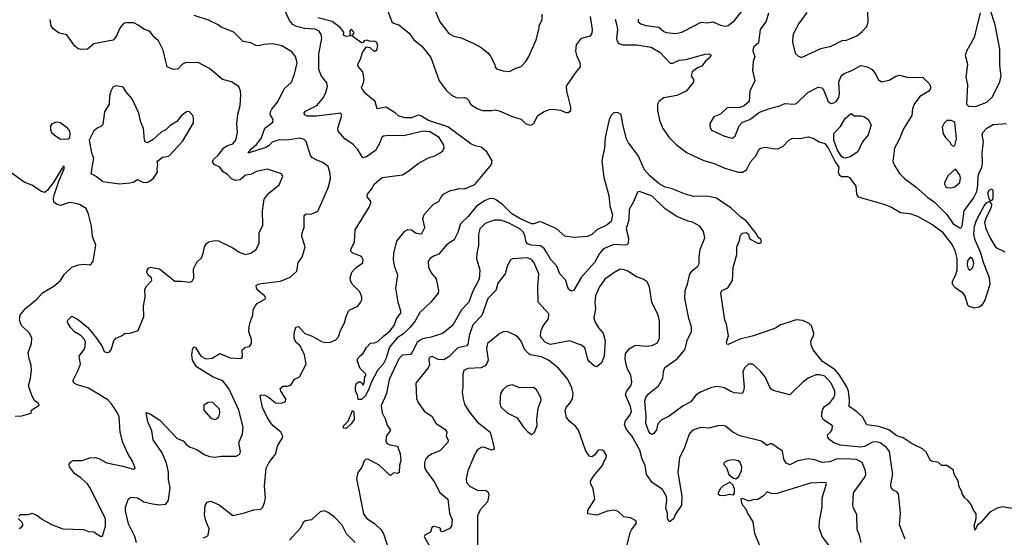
# Model space of a CAD drawing. Extents: x 2133461 to 2293071, y 753526 to 916327.
# Tile 130 of 256: x 2194019 to 2201670, y 834988 to 839011. Entities that reach past the tile are written whole.
import ezdxf

# ---------------------------------------------------------------- set-up
doc = ezdxf.new("R2010")
doc.units = 0

msp = doc.modelspace()

# ---------------------------------------------------------------- linework, layer by layer
at = {"layer": '0CON10XD'}
for points in [[(2195445, 834983.1), (2195473.8, 834995), (2195482.5, 835005), (2195491.4, 835055), (2195464.4, 835115), (2195455.7, 835165), (2195461.2, 835235), (2195475, 835262.5), (2195505, 835268.8), (2195569.7, 835239.7), (2195675, 835158.8), (2195765, 835177.1), (2195835, 835202.9), (2195892.3, 835207.7), (2195908, 835222), (2195922.6, 835257.4), (2195929.1, 835295), (2195922.6, 835385), (2195935.5, 835524.5), (2195954.3, 835565.7), (2196006, 835635), (2196024.7, 835705.3), (2196058, 835755), (2196064, 835775), (2196048.6, 835805), (2195990, 835855), (2195968.8, 835881.2), (2195941.5, 835921.5), (2195905, 835996.2), (2195886.7, 836085), (2195895, 836096), (2195925, 836092), (2195958.8, 836075), (2196005.9, 836034.1), (2196055, 836030.8), (2196085, 836042.5), (2196087.1, 836065), (2196047.1, 836125), (2196044.3, 836145.7), (2196065, 836162.5), (2196097.8, 836162.2), (2196125, 836170.8), (2196153.4, 836216.6), (2196194.4, 836235.6), (2196244, 836335), (2196232.5, 836405), (2196197.5, 836475), (2196165.7, 836505.7), (2196151.5, 836535), (2196150.8, 836575), (2196165, 836620.6), (2196185, 836626.5), (2196235, 836573.3), (2196292.4, 836552.4), (2196365, 836509.5), (2196395, 836501.5), (2196435.5, 836504.5), (2196475, 836524), (2196496, 836545), (2196512, 836595), (2196542, 836655), (2196556.1, 836703.9), (2196574.1, 836745.9), (2196585, 836756.2), (2196645.9, 836784.1), (2196668.3, 836811.7), (2196677.5, 836835), (2196677.5, 836855), (2196662.5, 836895), (2196603.8, 836955), (2196588.8, 836985), (2196588, 837005), (2196601.2, 837048.8), (2196634.1, 837085.9), (2196685, 837122.5), (2196687.5, 837145), (2196676.7, 837165), (2196662.5, 837175), (2196607, 837197), (2196593.2, 837213.2), (2196592.5, 837225), (2196620, 837285), (2196625, 837376.7), (2196733.8, 837555), (2196750, 837595), (2196720, 837635), (2196720.8, 837655), (2196753.8, 837695), (2196776.7, 837735), (2196836.4, 837783.6), (2196995, 837806.2), (2197035, 837830), (2197116.6, 837893.4), (2197195, 837937.8), (2197245, 837953.1), (2197286.7, 837975), (2197308.3, 837991.7), (2197318.6, 838015), (2197314.3, 838035), (2197279.2, 838095), (2197205, 838139.1), (2197155, 838144.5), (2197005, 838107.1), (2196885, 838111.4), (2196845, 838106), (2196832.9, 838095), (2196815, 838048.8), (2196784.2, 837995), (2196715, 837944), (2196685, 837936.7), (2196644.1, 838004.1), (2196610.9, 838040.9), (2196544.7, 838084.7), (2196494.4, 838145), (2196491.9, 838168.1), (2196521.2, 838265), (2196513.6, 838283.6), (2196325, 838261.5), (2196255, 838260.3), (2196231.7, 838271.7), (2196229.6, 838285), (2196239.5, 838300.5), (2196326.9, 838343.1), (2196378.8, 838405), (2196398.2, 838445), (2196410.5, 838495), (2196405, 838521.2), (2196365, 838571.2), (2196343.2, 838623.2), (2196344.6, 838745), (2196368.2, 838865), (2196362.1, 838895), (2196345, 838920.9), (2196315, 838938.2), (2196232.4, 838942.4), (2196169.2, 838959.2), (2196142.6, 838972.6), (2196114.8, 839004.8), (2196075.4, 839095)], [(2196877.5, 839085), (2196912, 838995), (2196925, 838983.3), (2196965, 838970), (2197045.7, 838905.7), (2197081.2, 838855), (2197143.3, 838805), (2197215, 838716.2), (2197279.1, 838535), (2197332.8, 838462.8), (2197373.8, 838425), (2197405, 838407.9), (2197425, 838402.4), (2197475, 838407.2), (2197491.6, 838401.6), (2197507.9, 838385), (2197525, 838350.8), (2197575, 838320), (2197615, 838306.4), (2197685, 838304.3), (2197715, 838309.2), (2197745, 838302.9), (2197854.7, 838254.7), (2197915, 838237.1), (2197952.4, 838202.4), (2197985, 838190.6), (2198005, 838196), (2198015, 838206.2), (2198045.7, 838265), (2198095, 838298), (2198135, 838312.5), (2198164.8, 838314.8), (2198218, 838308), (2198265, 838289.1), (2198281.5, 838288.5), (2198302.5, 838305), (2198301.7, 838331.7), (2198270.2, 838455), (2198269.4, 838495), (2198340.1, 838599.9), (2198377.8, 838645), (2198375.6, 838675.6), (2198351.4, 838725), (2198340, 838765), (2198346, 838815), (2198385, 838866), (2198454.5, 838885.5), (2198468.1, 838905), (2198469.5, 838935), (2198453.9, 839035)], [(2197250.8, 839075), (2197283.6, 838993.6), (2197355, 838903.8), (2197392.6, 838882.6), (2197449.8, 838869.8), (2197554.3, 838824.3), (2197605.8, 838795.8), (2197655, 838756.7), (2197678.3, 838728.3), (2197711.7, 838661.7), (2197713, 838643), (2197725, 838630), (2197775, 838612.5), (2197825, 838607.5), (2197868.3, 838631.7), (2197915, 838647.5), (2197952.5, 838685), (2197975.9, 838724.1), (2198033.3, 838855), (2198056.7, 838945), (2198056.7, 838965), (2198080.3, 839009.7), (2198079.4, 839055)], [(2198826.2, 839015), (2198826.2, 838995), (2198845, 838978.8), (2198885, 838966), (2198985, 838952.9), (2199025, 838920), (2199045, 838912), (2199115, 838904.2), (2199165, 838913.1), (2199186.2, 838923.8), (2199315, 838990.9), (2199365, 838986.5), (2199405, 838994.4), (2199465, 838968.1), (2199505, 838960), (2199525, 838965.7), (2199575, 839004.5), (2199645.4, 839095)], [(2199837.7, 839062.3), (2199820.3, 838999.7), (2199772.9, 838935), (2199759.5, 838830.5), (2199725, 838800), (2199717.7, 838785), (2199716.4, 838765), (2199730.6, 838725), (2199718.6, 838685), (2199713.2, 838616.8), (2199731.2, 838535), (2199693.6, 838456.4), (2199688, 838375), (2199648.8, 838341.2), (2199615, 838327.5), (2199517.5, 838325), (2199465, 838276.7), (2199414.1, 838255.9), (2199381.2, 838205), (2199385, 838170), (2199395, 838153.3), (2199495, 838106), (2199555, 838091.2), (2199580, 838105), (2199611.2, 838185), (2199636.7, 838213.3), (2199692.5, 838235), (2199767.6, 838292.4), (2199849.4, 838320.6)], [(2200135, 839066.9), (2200075, 838980.8), (2200036.7, 838915), (2200027.5, 838885), (2200024.5, 838835), (2200045, 838750), (2200065, 838728.8), (2200095, 838716.7), (2200245, 838787.8), (2200324.5, 838805.5), (2200411.2, 838848.8), (2200445, 838852.5), (2200523.8, 838885), (2200564.4, 838915.6), (2200601.7, 838958.3), (2200612, 838995), (2200609.2, 839075)], [(2201484, 839065), (2201435, 838872.5), (2201379.2, 838770.8), (2201366.2, 838735), (2201384.1, 838664.1), (2201371.1, 838565), (2201384.3, 838504.3), (2201376.7, 838355), (2201395, 838336.7), (2201455, 838340), (2201535, 838369.4), (2201578.9, 838411.1), (2201636.7, 838526.7), (2201645.8, 838575), (2201634.4, 838655), (2201635, 838782.5), (2201600.7, 838970.7), (2201562.1, 839082.1)], [(2195155.8, 838685), (2195132.9, 838775), (2195097.5, 838847.5), (2195063.8, 838875), (2195035, 838913.8), (2195015, 838928), (2194985, 838936.7), (2194945, 838966.2), (2194905.8, 838985.8), (2194845, 838986.9), (2194825, 838980), (2194797.2, 838945), (2194768.7, 838881.3), (2194745, 838852.9), (2194595, 838822.9), (2194545, 838782.5), (2194495, 838778.1), (2194473.8, 838783.8), (2194447.5, 838805), (2194385, 838892.5), (2194325, 838905.8), (2194279.1, 838939.1), (2194264.3, 838964.3), (2194255, 839013.3)], [(2194927.5, 834945), (2194913.5, 834995), (2194864.1, 835094.1), (2194840.9, 835195), (2194840.6, 835225), (2194863.9, 835286.1), (2194873.9, 835296.1), (2194890.5, 835299.5), (2194935, 835294.3), (2194983, 835263), (2195052.1, 835247.9), (2195105, 835240.8), (2195155, 835246.7), (2195174.2, 835275.8), (2195188.5, 835375), (2195174.7, 835435), (2195175.3, 835495.3), (2195158.8, 835565), (2195125, 835644.3), (2195056.7, 835746.7), (2195046.2, 835815), (2195015.5, 835885), (2195001.7, 835958.3), (2195036.4, 835946.4), (2195108.7, 835898.7), (2195242.5, 835755), (2195288.7, 835738.7), (2195315, 835708), (2195345, 835687.5), (2195395, 835670), (2195453, 835633), (2195495, 835616), (2195535, 835612), (2195585, 835620), (2195701.2, 835618.8), (2195728.8, 835635), (2195735.8, 835655), (2195730.9, 835680.9), (2195721.9, 835725), (2195751.2, 835788.8), (2195755.4, 835845.4), (2195722.2, 835975), (2195645.5, 836145), (2195597.5, 836205), (2195521.9, 836231.9), (2195394, 836314), (2195362.3, 836365), (2195356.4, 836405), (2195365, 836457.5), (2195375, 836468.8), (2195385, 836463.3), (2195427.5, 836395), (2195464.7, 836374.7), (2195515, 836381.1), (2195575, 836417.5), (2195655, 836381.8), (2195742.3, 836377.7), (2195749.7, 836390.3), (2195748, 836445), (2195774.4, 836465.6), (2195805, 836470), (2195821.2, 836495), (2195820, 836525), (2195800.8, 836585), (2195802.7, 836622.7), (2195809.7, 836660.3), (2195831.4, 836715), (2195834.3, 836755.7), (2195848.8, 836785), (2195864.4, 836805.6), (2195932.5, 836845), (2195921.2, 836865), (2195872.9, 836905), (2195859.2, 836925), (2195856.7, 836945), (2195873.4, 836956.6), (2195895, 836961.4), (2196045, 836978.6), (2196119.7, 837010.3), (2196173.9, 837056.1), (2196183.3, 837125), (2196213.3, 837165), (2196238, 837245), (2196212.5, 837325), (2196214.2, 837355), (2196230, 837395), (2196230.8, 837489.2), (2196245, 837501.2), (2196285, 837498.8), (2196335, 837522.5), (2196416.4, 837703.6), (2196434.3, 837775), (2196432.2, 837815), (2196415, 837868.8), (2196375, 837901.4), (2196328.2, 837918.2), (2196295, 837937.1), (2196278.9, 837955), (2196244, 838065), (2196229.1, 838079.1), (2196195, 838089.4), (2196095, 838075.4), (2196035, 838076.2), (2195982, 838058), (2195957.2, 838032.8), (2195932.3, 838017.7), (2195794.3, 837974.3), (2195814.6, 838005), (2195858.1, 838041.9), (2195895, 838088.8), (2195925, 838168.6), (2195986, 838215), (2195988.8, 838235), (2195966.7, 838275), (2195968.8, 838295), (2195978, 838315), (2196021.2, 838368.8), (2196075.8, 838475), (2196130, 838525), (2196155, 838586.7), (2196175.4, 838674.6), (2196161.9, 838725), (2196135, 838760.8), (2196056.4, 838806.4), (2195985, 838823.1), (2195915, 838817.5), (2195875, 838807.5), (2195855, 838810.8), (2195815, 838831.2), (2195755, 838842), (2195683.3, 838915), (2195585, 838952), (2195561.4, 838971.4), (2195486.6, 839006.6), (2195375, 839042.5)], [(2201735, 835211.1), (2201655, 835224.1), (2201614.2, 835215.8), (2201557.4, 835182.6), (2201487.6, 835102.4), (2201460.2, 835079.8), (2201443.8, 835043.8), (2201436.2, 835076.2), (2201452.9, 835135), (2201450.8, 835170.8), (2201427.5, 835205), (2201413, 835243), (2201387.5, 835275), (2201362.5, 835295), (2201342.5, 835325), (2201340, 835345), (2201317.5, 835385), (2201315, 835420), (2201277.5, 835485), (2201275, 835510), (2201225, 835546.7), (2201185, 835547.5), (2201159.5, 835569.5), (2201105, 835580), (2201095, 835587.5), (2201066.8, 835646.8), (2201035.8, 835675.8), (2200955, 835714), (2200885, 835760), (2200835, 835777.9), (2200772.4, 835822.4), (2200695, 835848.2), (2200601.5, 835861.5), (2200568.5, 835925), (2200524.3, 835964.3), (2200465.6, 836005), (2200468.1, 836055), (2200459.6, 836125), (2200446.8, 836156.8), (2200389.4, 836249.4), (2200355, 836288.9), (2200258.8, 836355), (2200185.8, 836445), (2200168.6, 836485), (2200165.8, 836514.2), (2200188.6, 836555), (2200190, 836575), (2200171.2, 836631.2), (2200155, 836650), (2200105, 836674), (2200053, 836677), (2199925, 836636.2), (2199897.5, 836615), (2199865, 836602), (2199721.2, 836555), (2199615, 836527.8), (2199525, 836486.7), (2199515, 836490), (2199511.2, 836505), (2199527.5, 836555), (2199512.9, 836645), (2199499.2, 836675), (2199467.5, 836885), (2199474.2, 836905.8), (2199522.7, 836927.3), (2199558.9, 836985), (2199564.6, 837085.4), (2199593.1, 837185), (2199591.4, 837245), (2199612.5, 837295), (2199621.2, 837335), (2199635, 837352.5), (2199665, 837357.5), (2199682.5, 837345), (2199686.7, 837315), (2199696.7, 837305), (2199755, 837273.3), (2199770, 837275), (2199782.5, 837285), (2199777.5, 837305), (2199757, 837317), (2199745, 837347.5), (2199665, 837446.7), (2199623.3, 837475), (2199548, 837545), (2199435, 837623.6), (2199365, 837640.3), (2199255, 837637.3), (2199185, 837656.2), (2199080.6, 837699.4), (2199035, 837710.3), (2198989.2, 837735), (2198915, 837797), (2198874.5, 837844.5), (2198825, 837954.5), (2198751.1, 838055), (2198735.6, 838085), (2198707.9, 838185), (2198693.8, 838275), (2198665, 838290.8), (2198635, 838285.8), (2198614.3, 838265), (2198600.6, 838235), (2198569.2, 838095), (2198563.8, 838015), (2198543.8, 837915), (2198557.3, 837785), (2198598.5, 837645), (2198606.2, 837565), (2198626.4, 837495), (2198615, 837441.2), (2198585, 837415.7), (2198505, 837377.5), (2198465, 837341.9), (2198432.5, 837325), (2198325, 837319.4), (2198255, 837329.2), (2198188.4, 837388.4), (2198075, 837437.3), (2198055, 837440.9), (2198015, 837425.2), (2197995, 837424.8), (2197904.6, 837464.6), (2197843.2, 837503.2), (2197773, 837573), (2197725, 837608.9), (2197705, 837619.2), (2197675, 837620), (2197635.6, 837605), (2197569.1, 837560.9), (2197505, 837481.8), (2197445.4, 837425), (2197425, 837358), (2197395, 837300), (2197335, 837262), (2197275, 837188), (2197235, 837174), (2197210, 837155), (2197193.6, 837135), (2197195.6, 837085), (2197220.2, 837040.2), (2197256.4, 836996.4), (2197274.4, 836905), (2197271.1, 836885), (2197215, 836816), (2197128.8, 836735), (2197088.6, 836665), (2197055, 836622.9), (2197000.4, 836569.6), (2196952.1, 836537.9), (2196893.4, 836466.6), (2196863.9, 836375), (2196843.1, 836335), (2196800.5, 836285), (2196752.5, 836197.5), (2196729.7, 836135), (2196702.5, 836085), (2196675, 836060.4), (2196648.1, 836058.1), (2196643.8, 836095), (2196627.5, 836125), (2196627.5, 836155), (2196635, 836180), (2196653, 836197), (2196665, 836197.5), (2196678.3, 836188.3), (2196685, 836170), (2196696.2, 836185), (2196700, 836235), (2196710, 836245), (2196710, 836255), (2196665, 836300), (2196643.3, 836355), (2196643.3, 836375), (2196668, 836402), (2196686, 836414), (2196715, 836462.5), (2196745, 836496.7), (2196775, 836498.8), (2196801.2, 836508.8), (2196847.5, 836555), (2196897.9, 836592.1), (2196930.8, 836639.2), (2196947.5, 836685), (2196982.9, 836735), (2196961.3, 836815), (2196941.5, 836925), (2196956.7, 837025), (2196935, 837086.7), (2196924.2, 837145), (2196926.5, 837195), (2196949.8, 837290.2), (2197011.7, 837368.3), (2197035, 837380), (2197065, 837378.1), (2197101.1, 837351.1), (2197134.4, 837345.6), (2197145, 837349.2), (2197167.3, 837395), (2197151.4, 837465), (2197162.7, 837497.3), (2197235, 837576.2), (2197275, 837597.5), (2197291.2, 837628.8), (2197315, 837656.7), (2197366.1, 837683.9), (2197408.8, 837691.2), (2197435, 837698.6), (2197475, 837697.1), (2197555, 837730), (2197686.7, 837885), (2197690, 837915), (2197650, 837985), (2197605, 838019.6), (2197559.8, 838029.8), (2197525.4, 838045.4), (2197345, 838178), (2197195, 838227.3), (2197135, 838264.3), (2197115, 838268), (2197065, 838249.2), (2197015, 838248), (2196965, 838262.1), (2196936.8, 838286.8), (2196865, 838332), (2196797.3, 838317.3), (2196781.1, 838375), (2196707.9, 838435), (2196678.8, 838475), (2196675.8, 838485), (2196689.5, 838519.5), (2196696.8, 838545), (2196686.4, 838605), (2196648.2, 838648.2), (2196646.4, 838665), (2196666.3, 838703.7), (2196682, 838755), (2196715, 838798.8), (2196738.8, 838795), (2196769.3, 838769.3), (2196785, 838768.9), (2196794.6, 838775.4), (2196802.1, 838805), (2196793.8, 838833.8), (2196775, 838843.1), (2196745, 838842.2), (2196715, 838852), (2196695, 838846.2), (2196687, 838833), (2196675, 838830), (2196600, 838885), (2196615, 838902.5), (2196616.2, 838915), (2196595, 838936.2), (2196583, 838913), (2196590, 838885), (2196555, 838880), (2196535, 838890), (2196537.5, 838915), (2196509.5, 838949.5), (2196446.2, 838996.2), (2196335, 839024)], [(2198645.2, 839015), (2198657.8, 838975)], [(2198657.8, 838975), (2198665.3, 838935), (2198655.9, 838865), (2198661.9, 838841.9), (2198674.8, 838824.8), (2198705, 838815.9), (2198815, 838815.3), (2198925, 838798.6), (2198995.5, 838755.5), (2199075, 838674), (2199095, 838674.2), (2199144.6, 838695.4), (2199195, 838702), (2199345, 838743.3), (2199374.4, 838744.4), (2199391.2, 838735), (2199383, 838717), (2199346.7, 838685), (2199319.3, 838650.7), (2199285, 838636.2), (2199244.4, 838605), (2199235.8, 838575), (2199254, 838545), (2199254, 838525), (2199198, 838455), (2199125, 838421.1), (2199025, 838404.3), (2198985, 838376.2), (2198975.5, 838354.5), (2198975.5, 838305), (2198990.6, 838230.6), (2199016.2, 838165), (2199064.8, 838094.8), (2199120.1, 838040.1), (2199206.7, 837975), (2199335, 837917.8), (2199415, 837893.2), (2199497.6, 837857.6), (2199605, 837825.8), (2199635, 837826), (2199666.4, 837845), (2199697.1, 837905), (2199741.8, 837955), (2199764.4, 838005), (2199775, 838012.5), (2199815, 838020.6), (2199885, 838007.3), (2199915, 838009.6), (2199951.7, 838028.3), (2199995, 838073.3), (2200025, 838089.4), (2200085, 838087.1), (2200145, 838100.8), (2200185, 838090.6), (2200232.2, 838062.2), (2200275, 838049.2), (2200305, 838010.7), (2200328.1, 837961.9), (2200355.1, 837905.1), (2200384, 837865), (2200380, 837825), (2200386.5, 837805), (2200405, 837791.8), (2200451.5, 837791.5), (2200467.5, 837785), (2200517.9, 837717.9), (2200521.4, 837655), (2200536, 837635), (2200735, 837576.9), (2200792.9, 837552.9), (2200865, 837512.7), (2200935, 837504.5), (2200995, 837484.5), (2201115, 837416.1), (2201185, 837364.6), (2201265, 837260.5), (2201285, 837217.1), (2201301.7, 837155), (2201302.7, 837065), (2201292.4, 837025), (2201265.2, 836975), (2201266.4, 836955), (2201285, 836932.1), (2201345, 836889.5), (2201366.7, 836856.7), (2201384.8, 836794.8), (2201395, 836783.6), (2201435, 836772.2), (2201475, 836778.5), (2201501.5, 836798.5), (2201517.9, 836825), (2201560.9, 836955), (2201554.6, 837005), (2201507.5, 837125), (2201484.6, 837204.6), (2201445, 837298.1), (2201434.3, 837345), (2201439.3, 837405), (2201455, 837454), (2201512.7, 837565), (2201535, 837588.9), (2201555, 837600), (2201571.9, 837575), (2201569.1, 837555), (2201525.6, 837465), (2201517.5, 837435), (2201527.9, 837387.9), (2201557, 837317), (2201605, 837241.2), (2201675, 837205.6)], [(2194011.2, 835155), (2194025, 835166.7), (2194085, 835166.7), (2194115, 835176), (2194155, 835158.1), (2194196.6, 835126.6), (2194267, 835087), (2194354.3, 835054.3), (2194515, 835048.1), (2194553.4, 835033.4), (2194595, 835030.8), (2194645, 834997.5), (2194661.7, 834998.3), (2194685.9, 835074.1), (2194685.7, 835135), (2194564.3, 835375), (2194545, 835404.2), (2194523.3, 835423.3), (2194495, 835451.4), (2194446, 835485), (2194405.8, 835535.8), (2194403, 835557), (2194416.2, 835575), (2194434.3, 835585.7), (2194505, 835584.3), (2194565, 835605.6), (2194605, 835608.1), (2194635, 835600.6), (2194697.3, 835567.3), (2194821.8, 835541.8), (2194903, 835517), (2194916.2, 835525), (2194898.6, 835575), (2194858.6, 835638.6), (2194821.5, 835725), (2194799.4, 835805), (2194791.1, 835925), (2194777, 835957), (2194732.9, 836025), (2194705, 836055.6), (2194555, 836146.4), (2194465, 836172.5), (2194442, 836185), (2194432.5, 836205), (2194470.7, 836280.7), (2194491.2, 836335), (2194482, 836395), (2194524.6, 836455.4), (2194529.6, 836505), (2194521.8, 836525), (2194496.5, 836555), (2194445.6, 836585), (2194416.7, 836615), (2194392.5, 836655), (2194388.8, 836665), (2194393.3, 836675), (2194425, 836706), (2194475, 836679.2), (2194547.6, 836617.6), (2194616.6, 836536.6), (2194660.9, 836470.9), (2194675, 836433.3), (2194695, 836423.3), (2194715, 836426.7), (2194730, 836445), (2194750, 836515), (2194765, 836536.7), (2194805, 836552.5), (2194835, 836573.3), (2194876.4, 836573.6), (2194940, 836595), (2194984, 836705), (2194980.6, 836785), (2194993.1, 836855), (2194992, 836915), (2195002.7, 836937.3), (2195046.2, 836985), (2195042.5, 837005), (2195016.7, 837025), (2195006.2, 837045), (2195010, 837065), (2195020.3, 837079.7), (2195035, 837087.1), (2195105, 837074.2), (2195225, 836977.5), (2195275, 836980), (2195345, 836972), (2195360, 836980), (2195371.2, 837005), (2195370, 837075), (2195395, 837127.5), (2195430.7, 837159.3), (2195445.7, 837194.3), (2195456.2, 837245), (2195469.5, 837270.5), (2195486.1, 837283.9), (2195534.1, 837295.9), (2195565, 837292), (2195675, 837238.8), (2195725, 837203.8), (2195775, 837186), (2195815, 837196), (2195855.7, 837224.3), (2195878.8, 837275), (2195878.8, 837355), (2195909.2, 837415), (2195905.7, 837525), (2195917.8, 837615), (2195955, 837663.3), (2196035, 837726.7), (2196063.3, 837795), (2196053.6, 837813.6), (2195945, 837850), (2195859.7, 837830.3), (2195815, 837807.5), (2195775, 837802.5), (2195732.5, 837767.5), (2195695, 837761.1), (2195664.7, 837774.7), (2195635, 837806.9), (2195599.4, 837829.4), (2195574.5, 837864.5), (2195531.2, 837885), (2195517.1, 837905), (2195524.4, 837925), (2195565, 837961.1), (2195605, 838014.3), (2195629.3, 838030.7), (2195676.2, 838045), (2195699.2, 838075), (2195711.9, 838135), (2195706.9, 838205), (2195713.3, 838275), (2195731.5, 838345), (2195737.5, 838425), (2195735.5, 838455.5), (2195721.3, 838491.3), (2195665, 838526.7), (2195595, 838545.6), (2195495, 838630.6), (2195405, 838678.1), (2195306, 838676), (2195285, 838664), (2195251.1, 838628.9), (2195215, 838623.8), (2195165, 838643.3), (2195155.8, 838685)], [(2199849.4, 838320.6), (2199925, 838341.4), (2199965, 838359.4), (2200035, 838355.6), (2200055, 838360), (2200143.9, 838446.1), (2200225, 838487.1), (2200252.5, 838482.5), (2200265, 838466.7), (2200301.2, 838375), (2200325, 838358.8), (2200345, 838364), (2200365, 838376.2), (2200385.6, 838405), (2200390, 838435), (2200384.5, 838525), (2200403.8, 838575), (2200425, 838593.2), (2200485, 838615.5), (2200555, 838654.4), (2200605, 838645.6), (2200644.6, 838624.6), (2200672.9, 838585), (2200690, 838545), (2200715, 838528), (2200775, 838541.9), (2200827.3, 838572.7), (2200855, 838579.2), (2200925, 838561.7), (2201035, 838563.3), (2201086.2, 838515), (2201095.8, 838495), (2201096, 838475), (2201084, 838455), (2201015, 838412.9), (2200971.1, 838355), (2200957.3, 838317.3), (2200952.9, 838265), (2200886.2, 838163.8), (2200855.5, 838085), (2200817.4, 838012.6), (2200805, 837910), (2200817.3, 837877.3), (2200856.2, 837815), (2200895, 837776), (2200985, 837709.2), (2201075, 837628.1), (2201126.4, 837596.4), (2201225, 837495.7), (2201272.2, 837425), (2201325, 837392), (2201335, 837393.8), (2201342.1, 837407.9), (2201359.1, 837525), (2201430.6, 837625), (2201456.7, 837675), (2201465.7, 837725), (2201466.4, 837795), (2201475, 837820), (2201496, 837865), (2201501.6, 837895), (2201497.8, 837975), (2201508.2, 838065), (2201499.5, 838115), (2201503.1, 838135), (2201535, 838166.9), (2201585, 838197.1), (2201686.9, 838203.1)], [(2194795, 837736), (2194875, 837743.8), (2194905, 837750), (2194935, 837768), (2194975, 837749.4), (2195005, 837746.2), (2195025, 837753.3), (2195059.5, 837780.5), (2195090, 837825), (2195087.5, 837855), (2195093.3, 837885), (2195087.5, 837905), (2195092.5, 837915), (2195128.3, 837941.7), (2195178.8, 837951.2), (2195285, 838063.8), (2195369.5, 838210.5), (2195370.8, 838245), (2195364.2, 838265), (2195345, 838288.8), (2195335, 838296.2), (2195315, 838293.8), (2195275, 838263.8), (2195239.1, 838220.9), (2195185, 838186.2), (2195154.1, 838155.9), (2195120.9, 838139.1), (2195055, 838080), (2195013, 838053), (2194995, 838062.5), (2194988.3, 838078.3), (2194981.2, 838165), (2194960.8, 838215), (2194944, 838285), (2194893.8, 838395), (2194843.2, 838453.2), (2194825, 838483.3), (2194815, 838488.8), (2194762.3, 838497.7), (2194744.1, 838485.9), (2194726.2, 838455), (2194716.1, 838416.1), (2194714, 838355), (2194677.5, 838295), (2194665, 838197.5), (2194650.5, 838179.5), (2194625, 838170), (2194594.2, 838145.8), (2194560, 838075), (2194576.7, 837975), (2194593.3, 837935), (2194572.5, 837815), (2194615, 837792.5), (2194665, 837753.3), (2194795, 837736)], [(2194335, 838082.5), (2194395, 838083.8), (2194408, 838095), (2194412, 838125), (2194408.8, 838145), (2194394.2, 838164.2), (2194335, 838210), (2194303.9, 838213.9), (2194269.1, 838200.9), (2194259.2, 838185), (2194258.6, 838155), (2194267.5, 838135), (2194288, 838115), (2194335, 838082.5)], [(2200435, 837934.2), (2200415, 837939.1), (2200405, 837948.2), (2200375, 837996.5), (2200344.8, 838075), (2200345, 838126), (2200398.1, 838181.9), (2200435, 838241.9), (2200475, 838280), (2200485, 838280), (2200505, 838263.8), (2200555, 838264), (2200585, 838255.8), (2200612, 838235), (2200636.2, 838195), (2200613.3, 838115), (2200569.5, 838060.5), (2200532.9, 837985), (2200472.5, 837945), (2200435, 837934.2)], [(2201275, 838027.5), (2201285, 838032.5), (2201298.8, 838085), (2201286.2, 838215), (2201257.7, 838227.7), (2201225, 838226.2), (2201202.7, 838207.3), (2201188, 838175), (2201196.2, 838125), (2201214.2, 838094.2), (2201243.6, 838063.6), (2201257, 838037), (2201275, 838027.5)], [(2193985, 835930), (2194035, 835932.5), (2194107, 835953), (2194110, 835975), (2194120, 835985), (2194170, 836015), (2194167.5, 836025), (2194135, 836052.5), (2194115.8, 836085.8), (2194086.4, 836166.4), (2194102.9, 836225), (2194110, 836285), (2194108.6, 836325), (2194091.9, 836375), (2194085.8, 836425), (2194110, 836495), (2194113.8, 836535), (2194094.2, 836575), (2194033.3, 836635), (2194016.9, 836675), (2194024, 836715), (2194065, 836765.8), (2194151.2, 836838.8), (2194195, 836888.1), (2194285, 836940.6), (2194335, 836984.4), (2194368.1, 837031.9), (2194425, 837087.1), (2194475.8, 837105.8), (2194515, 837110.8), (2194563, 837107), (2194577.5, 837115), (2194591.2, 837135), (2194611.7, 837258.3), (2194585.8, 837325), (2194576.2, 837405), (2194555, 837500), (2194535, 837542.5), (2194483.3, 837573.3), (2194455, 837582.5), (2194405, 837591.2), (2194335, 837566.7), (2194305, 837576.7), (2194285, 837592.5), (2194282.7, 837622.7), (2194288.7, 837655), (2194323.2, 837756.8), (2194365, 837851.2), (2194365, 837872.5), (2194355, 837865.7), (2194278.1, 837741.9), (2194235, 837685.8), (2194215, 837668), (2194187.5, 837675), (2194113.3, 837725), (2194055, 837749.2), (2193894, 837865)], [(2201255, 837704), (2201285, 837711.2), (2201324.1, 837745.9), (2201328.9, 837781.1), (2201325, 837802.5), (2201295, 837847.5), (2201285, 837847.5), (2201235, 837798.8), (2201205.8, 837745), (2201205, 837732.5), (2201215, 837712.5), (2201225, 837706), (2201255, 837704)], [(2201565, 837602.5), (2201555, 837610), (2201543.1, 837665), (2201555, 837688.9), (2201575, 837697.5), (2201580, 837685), (2201580.6, 837625), (2201575, 837608.8), (2201565, 837602.5)], [(2200901.2, 834975), (2200856.2, 835085), (2200862.5, 835175), (2200849.2, 835325), (2200835, 835341.2), (2200805.7, 835355.7), (2200790.8, 835375), (2200788.6, 835395), (2200805.3, 835485), (2200796.8, 835525), (2200777.1, 835655), (2200755, 835685.4), (2200705, 835722.8), (2200675, 835729.7), (2200645, 835728), (2200585, 835694.7), (2200555, 835688.4), (2200394.8, 835704.8), (2200345, 835721.8), (2200314.4, 835745), (2200300, 835765), (2200296, 835785), (2200320, 835805), (2200332, 835825), (2200334.1, 835854.1), (2200264, 835905), (2200252.5, 835925), (2200252.9, 835955), (2200260.8, 835985), (2200274.2, 836005), (2200315, 836034.2), (2200345.5, 836075), (2200352.9, 836095), (2200353.1, 836125), (2200326.2, 836185), (2200275, 836240.4), (2200235, 836251.1), (2200205, 836250), (2200146.2, 836223.8), (2200105.6, 836194.4), (2200005, 836094.2), (2199875, 836128.8), (2199855, 836141.2), (2199848, 836155), (2199811.2, 836235), (2199772.1, 836282.1), (2199715, 836333.8), (2199682.5, 836335), (2199652, 836305), (2199638, 836275), (2199649.2, 836155), (2199643.8, 836125), (2199633.6, 836106.4), (2199575, 836110), (2199545, 836120.8), (2199495, 836151.1), (2199440.7, 836160.7), (2199395, 836152.2), (2199315, 836119.6), (2199276.9, 836095), (2199235, 836041.1), (2199175, 836009.7), (2199065, 835928.9), (2199005, 835899.4), (2198979.1, 835870.9), (2198966.6, 835823.4), (2198945.9, 835794.1), (2198935, 835788.1), (2198918.1, 835795), (2198905, 835814.4), (2198884.7, 835875), (2198886.8, 835933.2), (2198878.2, 836045), (2198885.9, 836075), (2198905, 836103.9), (2198983.8, 836165), (2199016.4, 836225), (2199022, 836278), (2199032.1, 836307.9), (2199127.8, 836375), (2199188.5, 836445), (2199209.4, 836525), (2199240.8, 836585), (2199240.6, 836625), (2199217.8, 836687.8), (2199188.2, 836845), (2199189.5, 836905), (2199208.1, 836955), (2199225.8, 837035), (2199250, 837065), (2199288.8, 837095), (2199300, 837115), (2199298, 837165), (2199305.7, 837225), (2199344.2, 837315), (2199334, 837365), (2199304, 837405), (2199247.6, 837437.6), (2199214.5, 837444.5), (2199125, 837481.1), (2199074.2, 837515), (2199035, 837540), (2198935, 837640), (2198835, 837676.2), (2198820, 837670), (2198788.1, 837595), (2198754.6, 837535.4), (2198753.6, 837455), (2198732.2, 837385), (2198750.9, 837315), (2198747.8, 837272.2), (2198738.3, 837261.7), (2198722.3, 837257.7), (2198636.7, 837265), (2198555, 837229.2), (2198525, 837194.2), (2198486.8, 837123.2), (2198382.3, 837007.7), (2198325, 836910), (2198315, 836902.5), (2198305, 836900), (2198285, 836916.2), (2198259.6, 836989.6), (2198215.8, 837035.8), (2198192.7, 837095), (2198145, 837148.9), (2198112.1, 837205), (2198093.5, 837233.5), (2198065, 837254.5), (2197995, 837259.1), (2197965, 837268.5), (2197955, 837282), (2197945, 837335.8), (2197929.6, 837365), (2197904.8, 837384.8), (2197810, 837435), (2197755, 837453.8), (2197706.6, 837453.4), (2197635, 837427.8), (2197594.7, 837385.3), (2197583.6, 837345), (2197584.5, 837255), (2197570.5, 837195), (2197569.5, 837155), (2197593.5, 837063.5), (2197590.5, 836995), (2197537.1, 836895), (2197510, 836815), (2197453.5, 836756.5), (2197385, 836635.8), (2197322.5, 836585), (2197305, 836573.3), (2197216.6, 836543.4), (2197150.4, 836529.6), (2197125, 836517.8), (2197108.4, 836501.6), (2197067.6, 836422.4), (2197055, 836408.6), (2196995, 836402.5), (2196966.4, 836375), (2196891.1, 836215), (2196870.6, 836105), (2196829.1, 836010.9), (2196835.5, 835955), (2196862.7, 835905), (2196875, 835860), (2196900.7, 835820.7), (2196867.4, 835772.6), (2196863.9, 835733.9), (2196875, 835716), (2196895, 835705.7), (2196955, 835696.2), (2196976.8, 835636.8), (2196980, 835585), (2196970, 835545), (2196968.6, 835491.4), (2196955, 835484), (2196925, 835488.8), (2196905, 835470), (2196895, 835470), (2196810.4, 835550.4), (2196724.8, 835595.2), (2196707.4, 835592.6), (2196696.8, 835583.2), (2196676.8, 835533.2), (2196647.4, 835492.6), (2196635.5, 835445), (2196691.9, 835171.9), (2196715.6, 835135), (2196776.9, 835095), (2196827.8, 835045), (2196845.5, 835015), (2196890, 834885)], [(2200557.3, 834947.3), (2200544, 835005), (2200526, 835045), (2200524.3, 835164.3), (2200498, 835215), (2200494.3, 835234.3), (2200498.1, 835335), (2200585.7, 835455), (2200594.3, 835475), (2200591.4, 835505), (2200565, 835568.8), (2200522.3, 835592.3), (2200435, 835598.2), (2200365, 835595.9), (2200315, 835576), (2200255, 835568.7), (2200195, 835589.1), (2200145, 835598.1), (2200066.6, 835583.4), (2200005, 835551.9), (2199975, 835564), (2199956, 835595), (2199947.3, 835657.3), (2199865, 835713.8), (2199850, 835715), (2199825, 835702.5), (2199784.4, 835734.4), (2199615, 835776.2), (2199560, 835805), (2199505, 835851.2), (2199485.9, 835855.9), (2199445, 835853.8), (2199375, 835835.8), (2199315, 835841.4), (2199285, 835834.4), (2199245, 835817.1), (2199220.6, 835789.4), (2199184.3, 835685), (2199146.9, 835605), (2199132.2, 835495), (2199165.4, 835305), (2199163, 835237), (2199113.8, 835165), (2199102.5, 835135), (2199075, 835110), (2199065, 835110), (2199052, 835135), (2199054.4, 835175), (2199040, 835215), (2199046.7, 835276.7), (2199045.6, 835305), (2199015, 835360), (2198935, 835413.8), (2198890, 835475), (2198880.6, 835545), (2198856.7, 835595), (2198837.9, 835665), (2198777, 835777), (2198735.3, 835825.3), (2198717.8, 835865), (2198725.5, 835894.5), (2198761.7, 835938.3), (2198774.3, 835965.7), (2198764.4, 836005), (2198725.6, 836095), (2198735, 836121.2), (2198767.5, 836165), (2198776.9, 836195), (2198767.2, 836247.2), (2198741.9, 836295), (2198731.3, 836331.3), (2198724.2, 836375.8), (2198727.5, 836415), (2198755, 836452.5), (2198795, 836476.9), (2198815, 836482.5), (2198884.7, 836474.7), (2198932, 836478), (2198975, 836499.2), (2198990.5, 836535), (2198989.8, 836669.8), (2198981.5, 836715), (2198932.2, 836815), (2198914.2, 836934.2), (2198894.1, 836974.1), (2198864.2, 836994.2), (2198812.6, 837012.6), (2198745, 837055.8), (2198717, 837067), (2198685, 837070.8), (2198635, 837044.4), (2198566.9, 836995), (2198524.4, 836935), (2198494.5, 836865), (2198488.2, 836815), (2198492.5, 836765), (2198481.4, 836695), (2198488.8, 836665), (2198515.8, 836615), (2198552, 836575), (2198567.5, 836515), (2198560, 836395), (2198541.2, 836345), (2198505, 836313.3), (2198485, 836317.5), (2198445, 836353.3), (2198435, 836370), (2198414.5, 836454.5), (2198406.2, 836466.2), (2198385, 836481.9), (2198345, 836495.5), (2198295, 836515.6), (2198145, 836485.5), (2198105, 836501.2), (2198074.5, 836535), (2198065.6, 836555), (2198070.6, 836595), (2198088, 836632), (2198128, 836685), (2198131.2, 836725), (2198048, 836815), (2198045.5, 836935), (2198054.5, 837035), (2198015, 837125.6), (2197995, 837147.7), (2197965, 837161.3), (2197847.7, 837152.3), (2197829.2, 837140.8), (2197807.8, 837092.2), (2197792.9, 837035), (2197735, 836962.5), (2197718.1, 836905), (2197658.2, 836845), (2197609.2, 836710.8), (2197540.6, 836639.4), (2197514.7, 836565), (2197501.9, 836488.1), (2197495, 836476.9), (2197425, 836461.2), (2197355, 836391.8), (2197315, 836368.2), (2197271.1, 836371.1), (2197225, 836394.2), (2197205, 836387.5), (2197198.3, 836371.7), (2197202.6, 836327.4), (2197192.7, 836305), (2197096.9, 836185), (2197103.2, 836066.8), (2197115.7, 836035), (2197164.2, 835965), (2197220.7, 835930.7), (2197254, 835875), (2197325, 835827.1), (2197339.2, 835805), (2197333.8, 835775), (2197348, 835745), (2197345.8, 835725), (2197285, 835660), (2197225, 835636.5), (2197190, 835615), (2197173.1, 835595), (2197164.5, 835565), (2197164.4, 835535), (2197171.7, 835511.7), (2197242.5, 835417.5), (2197285, 835335.7), (2197345, 835283.8), (2197358.6, 835175), (2197379.2, 835125), (2197373.3, 835075), (2197357.5, 835055), (2197301.7, 835031.7), (2197292.5, 835035), (2197287.5, 835045), (2197292.5, 835055), (2197285, 835062.5), (2197235, 835072.5), (2197222.5, 835065), (2197211.2, 835028.8), (2197167.5, 835005), (2197163.3, 834995), (2197206.5, 834915)], [(2201405, 837063.8), (2201425, 837086.2), (2201433.6, 837115), (2201425, 837150), (2201405, 837166.2), (2201385, 837136.2), (2201381.5, 837105), (2201388.6, 837075), (2201405, 837063.8)], [(2198734.5, 834905.5), (2198764.3, 835025.7), (2198772.5, 835047.5), (2198810, 835095), (2198810, 835115), (2198765, 835140), (2198715, 835146), (2198669.3, 835189.3), (2198645, 835199.2), (2198585, 835192), (2198505, 835161.2), (2198435, 835170), (2198435, 835197.5), (2198488.1, 835285), (2198475.6, 835365), (2198457.5, 835405), (2198455.8, 835425), (2198477, 835463), (2198549.2, 835545), (2198558, 835575), (2198575.8, 835605), (2198578, 835625), (2198560, 835655), (2198545, 835665.6), (2198525, 835669.2), (2198514.5, 835665.5), (2198485, 835626.7), (2198465, 835613.3), (2198445, 835617.5), (2198416.2, 835665), (2198361.2, 835821.2), (2198339.7, 835849.7), (2198296.1, 835886.1), (2198268.3, 835918.3), (2198258.8, 835975), (2198265, 835997.5), (2198296.8, 836033.2), (2198314.2, 836065), (2198320.6, 836105), (2198309.4, 836149.4), (2198275, 836220.8), (2198204.7, 836304.7), (2198129.4, 836365), (2198075, 836391.8), (2197987.1, 836407.1), (2197974.7, 836414.7), (2197945.3, 836445.3), (2197915, 836512), (2197895, 836539.2), (2197875, 836555.8), (2197807.9, 836587.9), (2197775, 836585.6), (2197749.1, 836570.9), (2197655.6, 836494.4), (2197646.5, 836455), (2197658.9, 836365), (2197650.3, 836339.7), (2197635, 836322), (2197605, 836305.7), (2197501.1, 836298.9), (2197471.4, 836285), (2197462.2, 836255), (2197463.4, 836156.6), (2197457.1, 836115), (2197465.7, 836065), (2197475, 836024), (2197512.9, 835962.9), (2197575, 835884.4), (2197675.7, 835805), (2197706.4, 835683.6), (2197705, 835672.5), (2197685.7, 835664.3), (2197625, 835687.5), (2197604, 835685), (2197573.8, 835666.2), (2197555.5, 835635), (2197502, 835505), (2197488.1, 835445), (2197491.1, 835415), (2197516.2, 835386.2), (2197575, 835353.5), (2197645, 835350.8), (2197658.3, 835338.3), (2197663.9, 835316.1), (2197655.6, 835265), (2197597.9, 835202.1), (2197577.5, 835155), (2197576.7, 834925)], [(2197995, 835787.5), (2198005, 835790), (2198020, 835805), (2198039.2, 835855), (2198037.8, 835905), (2198048.9, 835991.1), (2198071.1, 836055), (2198068.6, 836075), (2198035, 836133.3), (2198012.3, 836152.3), (2197905, 836150), (2197845, 836173.1), (2197805, 836163.1), (2197772.5, 836135), (2197754.2, 836105), (2197749.2, 836035), (2197754.5, 836004.5), (2197808, 835955), (2197885.6, 835915.6), (2197934.2, 835844.2), (2197965, 835810), (2197995, 835787.5)], [(2195535, 835904.2), (2195555, 835911.2), (2195567.5, 835925), (2195574.4, 835955), (2195570.5, 835985), (2195517.3, 836037.3), (2195483.1, 836036.9), (2195451.2, 836015), (2195450.8, 835975), (2195505, 835914.3), (2195535, 835904.2)], [(2196555, 835832.8), (2196536.2, 835836.2), (2196534.6, 835855), (2196570.4, 835889.6), (2196605, 835972.5), (2196615, 835962.5), (2196617, 835903), (2196595, 835871.1), (2196555, 835832.8)], [(2199585, 835443.8), (2199608.7, 835461.3), (2199627.5, 835505), (2199631.5, 835535), (2199618.9, 835568.9), (2199603.2, 835583.2), (2199565, 835590.8), (2199525, 835585.8), (2199500, 835575), (2199491.2, 835565), (2199491.2, 835555), (2199511.2, 835531.2), (2199528.8, 835475), (2199565, 835446.7), (2199585, 835443.8)], [(2199495, 835313.8), (2199535, 835323.3), (2199565, 835317.5), (2199575, 835330), (2199572.5, 835365), (2199560, 835395), (2199537, 835417), (2199482.5, 835385), (2199465, 835367.5), (2199447.5, 835335), (2199447.5, 835325), (2199460, 835315), (2199495, 835313.8)], [(2200325, 834903.3), (2200254, 834995), (2200233, 835063), (2200235.6, 835114.4), (2200255.5, 835224.5), (2200255.6, 835295), (2200290, 835405), (2200285, 835412.5), (2200275, 835413.3), (2200165, 835407.7), (2199895, 835327.3), (2199857.7, 835327.7), (2199828.3, 835341.7), (2199798.8, 835311.2), (2199755, 835281.2), (2199715, 835280), (2199685, 835268.8), (2199635, 835290), (2199623, 835287), (2199627.5, 835255), (2199637.5, 835235), (2199660.7, 835210.7), (2199673.8, 835175), (2199715, 835107.5), (2199729.5, 835019.5), (2199768.8, 834925)], [(2196625, 834947.1), (2196557.5, 835015), (2196525, 835081.4), (2196465, 835145.6), (2196415, 835181.9), (2196385, 835194.2), (2196353.2, 835186.8), (2196286.2, 835125), (2196238.8, 835115), (2196225, 835105.5), (2196195.3, 835055), (2196115.3, 834965)], [(2194014, 835056), (2194035, 835068.8), (2194046.2, 835085), (2194035, 835106.7), (2194007.5, 835135)]]:
    msp.add_lwpolyline(points, dxfattribs=at)

doc.saveas('drawing.dxf')
